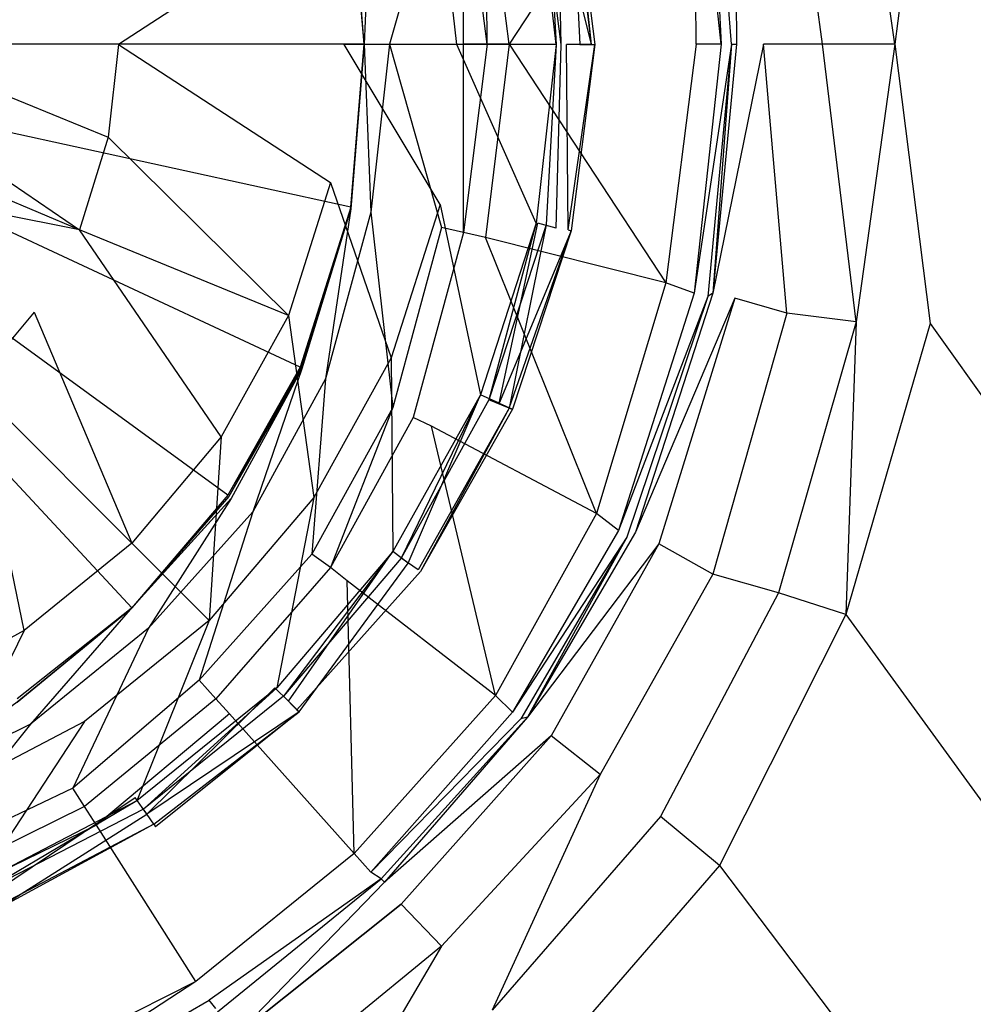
# Model space of a CAD drawing. Extents: x 0 to 0.8, y -0.9 to 0.
# Tile 12 of 17: x 0.424 to 0.481, y -0.456 to -0.398. Entities that reach past the tile are written whole.
import ezdxf

# ---------------------------------------------------------------- set-up
doc = ezdxf.new("R2010")
doc.units = 0
doc.layers.add('L0_WANNE_0_N_6229E3____REPLACEM', color=7, linetype='CONTINUOUS')
doc.layers.add('L1_ABLAUF_INF_0___REPLACEMTFORE', color=7, linetype='CONTINUOUS')

msp = doc.modelspace()

# ---------------------------------------------------------------- linework, layer by layer
at = {"layer": 'L0_WANNE_0_N_6229E3____REPLACEM', "color": 8}
for points, invisible_edges in [([(0.792, -0.002919), (0.4, -0.897081, 0.00451), (0.4, -0.002919, 0.002237), (0.792, -0.002919)], 14), ([(0.794217, -0.896614, 0.002273), (0.4, -0.897081, 0.00451), (0.792, -0.002919), (0.794217, -0.896614, 0.002273)], 14), ([(0.551413, -0.317368, 0.032319), (0.478537, -0.382708, 0.030696), (0.481637, -0.399287, 0.030696), (0.551413, -0.317368, 0.032319)], 14), ([(0.431134, -0.365817, 0.011448), (0.424334, -0.36042, 0.011448), (0.4, -0.399287, 0.011448), (0.431134, -0.365817, 0.011448)], 14), ([(0.436835, -0.372513, 0.011448), (0.431134, -0.365817, 0.011448), (0.4, -0.399287, 0.011448), (0.436835, -0.372513, 0.011448)], 14), ([(0.441135, -0.380109, 0.011448), (0.436835, -0.372513, 0.011448), (0.4, -0.399287, 0.011448), (0.441135, -0.380109, 0.011448)], 14), ([(0.444135, -0.389604, 0.011448), (0.441135, -0.380109, 0.011448), (0.4, -0.399287, 0.011448), (0.444135, -0.389604, 0.011448)], 14), ([(0.474137, -0.382808, 0.030607), (0.470036, -0.383307, 0.030517), (0.472137, -0.399287, 0.030607), (0.474137, -0.382808, 0.030607)], 14), ([(0.476437, -0.399287, 0.030607), (0.474137, -0.382808, 0.030607), (0.472137, -0.399287, 0.030607), (0.476437, -0.399287, 0.030607)], 14), ([(0.476437, -0.399287, 0.030607), (0.478537, -0.382708, 0.030696), (0.474137, -0.382808, 0.030607), (0.476437, -0.399287, 0.030607)], 13), ([(0.478537, -0.382708, 0.030696), (0.476437, -0.399287, 0.030607), (0.481637, -0.399287, 0.030696), (0.478537, -0.382708, 0.030696)], 14), ([(0.470036, -0.383307, 0.030517), (0.466936, -0.384207, 0.029092), (0.468636, -0.399287, 0.029359), (0.470036, -0.383307, 0.030517)], 14), ([(0.472137, -0.399287, 0.030607), (0.470036, -0.383307, 0.030517), (0.468636, -0.399287, 0.029359), (0.472137, -0.399287, 0.030607)], 14), ([(0.464636, -0.399287, 0.020537), (0.464536, -0.384507, 0.021696), (0.462836, -0.385106, 0.02027), (0.464636, -0.399287, 0.020537)], 14), ([(0.465336, -0.384307, 0.023745), (0.464536, -0.384507, 0.021696), (0.466136, -0.399287, 0.021963), (0.465336, -0.384307, 0.023745)], 14), ([(0.466136, -0.399287, 0.021963), (0.464536, -0.384507, 0.021696), (0.464636, -0.399287, 0.020537), (0.466136, -0.399287, 0.021963)], 14), ([(0.466736, -0.399287, 0.023834), (0.465636, -0.384507, 0.026418), (0.465336, -0.384307, 0.023745), (0.466736, -0.399287, 0.023834)], 14), ([(0.465336, -0.384307, 0.023745), (0.466136, -0.399287, 0.021963), (0.466736, -0.399287, 0.023834), (0.465336, -0.384307, 0.023745)], 14), ([(0.466936, -0.384207, 0.029092), (0.465636, -0.384507, 0.026418), (0.467036, -0.399287, 0.026507), (0.466936, -0.384207, 0.029092)], 14), ([(0.465636, -0.384507, 0.026418), (0.466736, -0.399287, 0.023834), (0.467036, -0.399287, 0.026507), (0.465636, -0.384507, 0.026418)], 13), ([(0.466936, -0.384207, 0.029092), (0.467036, -0.399287, 0.026507), (0.468636, -0.399287, 0.029359), (0.466936, -0.384207, 0.029092)], 14), ([(0.453535, -0.399287, 0.013587), (0.462836, -0.385106, 0.02027), (0.452135, -0.387805, 0.013408), (0.453535, -0.399287, 0.013587)], 13), ([(0.462836, -0.385106, 0.02027), (0.453535, -0.399287, 0.013587), (0.464636, -0.399287, 0.020537), (0.462836, -0.385106, 0.02027)], 14), ([(0.450835, -0.399287, 0.012785), (0.450835, -0.388105, 0.012963), (0.449535, -0.388404, 0.012785), (0.450835, -0.399287, 0.012785)], 14), ([(0.452235, -0.399287, 0.013052), (0.452135, -0.387805, 0.013408), (0.450835, -0.388105, 0.012963), (0.452235, -0.399287, 0.013052)], 14), ([(0.452235, -0.399287, 0.013052), (0.450835, -0.388105, 0.012963), (0.450835, -0.399287, 0.012785), (0.452235, -0.399287, 0.013052)], 14), ([(0.453535, -0.399287, 0.013587), (0.452135, -0.387805, 0.013408), (0.452235, -0.399287, 0.013052), (0.453535, -0.399287, 0.013587)], 14), ([(0.446435, -0.399287, 0.012785), (0.449535, -0.388404, 0.012785), (0.445335, -0.389304, 0.012785), (0.446435, -0.399287, 0.012785)], 13), ([(0.449535, -0.388404, 0.012785), (0.446435, -0.399287, 0.012785), (0.450835, -0.399287, 0.012785), (0.449535, -0.388404, 0.012785)], 14), ([(0.444935, -0.399287, 0.012785), (0.445335, -0.389304, 0.012785), (0.444135, -0.389504, 0.012785), (0.444935, -0.399287, 0.012785)], 13), ([(0.445335, -0.389304, 0.012785), (0.444935, -0.399287, 0.012785), (0.446435, -0.399287, 0.012785), (0.445335, -0.389304, 0.012785)], 14), ([(0.444935, -0.399287, 0.011448), (0.444135, -0.389604, 0.011448), (0.4, -0.399287, 0.011448), (0.444935, -0.399287, 0.011448)], 14), ([(0.444135, -0.389504, 0.012785), (0.444935, -0.399287, 0.01195), (0.444935, -0.399287, 0.012785), (0.444135, -0.389504, 0.012785)], 13), ([(0.444935, -0.399287, 0.01195), (0.444135, -0.389504, 0.012785), (0.444135, -0.389566, 0.01195), (0.444935, -0.399287, 0.01195)], 14), ([(0.444135, -0.389566, 0.01195), (0.444935, -0.399287, 0.011448), (0.444935, -0.399287, 0.01195), (0.444135, -0.389566, 0.01195)], 13), ([(0.444935, -0.399287, 0.011448), (0.444135, -0.389566, 0.01195), (0.444135, -0.389604, 0.011448), (0.444935, -0.399287, 0.011448)], 14), ([(0.444935, -0.399287, 0.011448), (0.4, -0.399287, 0.011448), (0.444135, -0.408971, 0.011448), (0.444935, -0.399287, 0.011448)], 14), ([(0.431134, -0.432758, 0.011448), (0.4, -0.399287, 0.011448), (0.424334, -0.438155, 0.011448), (0.431134, -0.432758, 0.011448)], 14), ([(0.436835, -0.426061, 0.011448), (0.4, -0.399287, 0.011448), (0.431134, -0.432758, 0.011448), (0.436835, -0.426061, 0.011448)], 14), ([(0.441135, -0.418465, 0.011448), (0.4, -0.399287, 0.011448), (0.436835, -0.426061, 0.011448), (0.441135, -0.418465, 0.011448)], 14), ([(0.444135, -0.408971, 0.011448), (0.4, -0.399287, 0.011448), (0.441135, -0.418465, 0.011448), (0.444135, -0.408971, 0.011448)], 14), ([(0.444935, -0.399287, 0.01195), (0.444135, -0.408971, 0.011448), (0.444135, -0.409008, 0.01195), (0.444935, -0.399287, 0.01195)], 13), ([(0.444135, -0.408971, 0.011448), (0.444935, -0.399287, 0.01195), (0.444935, -0.399287, 0.011448), (0.444135, -0.408971, 0.011448)], 14), ([(0.445335, -0.409271, 0.012785), (0.444935, -0.399287, 0.012785), (0.444135, -0.409071, 0.012785), (0.445335, -0.409271, 0.012785)], 13), ([(0.444935, -0.399287, 0.012785), (0.444135, -0.409008, 0.01195), (0.444135, -0.409071, 0.012785), (0.444935, -0.399287, 0.012785)], 13), ([(0.444135, -0.409008, 0.01195), (0.444935, -0.399287, 0.012785), (0.444935, -0.399287, 0.01195), (0.444135, -0.409008, 0.01195)], 14), ([(0.444935, -0.399287, 0.012785), (0.445335, -0.409271, 0.012785), (0.446435, -0.399287, 0.012785), (0.444935, -0.399287, 0.012785)], 14), ([(0.449535, -0.41017, 0.012785), (0.446435, -0.399287, 0.012785), (0.445335, -0.409271, 0.012785), (0.449535, -0.41017, 0.012785)], 13), ([(0.446435, -0.399287, 0.012785), (0.449535, -0.41017, 0.012785), (0.450835, -0.399287, 0.012785), (0.446435, -0.399287, 0.012785)], 14), ([(0.450835, -0.41047, 0.012963), (0.450835, -0.399287, 0.012785), (0.449535, -0.41017, 0.012785), (0.450835, -0.41047, 0.012963)], 14), ([(0.452235, -0.399287, 0.013052), (0.450835, -0.41047, 0.012963), (0.452135, -0.41077, 0.013408), (0.452235, -0.399287, 0.013052)], 14), ([(0.452235, -0.399287, 0.013052), (0.450835, -0.399287, 0.012785), (0.450835, -0.41047, 0.012963), (0.452235, -0.399287, 0.013052)], 14), ([(0.462836, -0.413468, 0.02027), (0.453535, -0.399287, 0.013587), (0.452135, -0.41077, 0.013408), (0.462836, -0.413468, 0.02027)], 13), ([(0.453535, -0.399287, 0.013587), (0.452235, -0.399287, 0.013052), (0.452135, -0.41077, 0.013408), (0.453535, -0.399287, 0.013587)], 14), ([(0.453535, -0.399287, 0.013587), (0.462836, -0.413468, 0.02027), (0.464636, -0.399287, 0.020537), (0.453535, -0.399287, 0.013587)], 14), ([(0.464636, -0.399287, 0.020537), (0.462836, -0.413468, 0.02027), (0.464536, -0.414068, 0.021696), (0.464636, -0.399287, 0.020537)], 14), ([(0.466736, -0.399287, 0.023834), (0.464536, -0.414068, 0.021696), (0.465336, -0.414268, 0.023745), (0.466736, -0.399287, 0.023834)], 14), ([(0.466136, -0.399287, 0.021963), (0.464536, -0.414068, 0.021696), (0.466736, -0.399287, 0.023834), (0.466136, -0.399287, 0.021963)], 14), ([(0.466136, -0.399287, 0.021963), (0.464636, -0.399287, 0.020537), (0.464536, -0.414068, 0.021696), (0.466136, -0.399287, 0.021963)], 14), ([(0.465636, -0.414068, 0.026418), (0.466736, -0.399287, 0.023834), (0.465336, -0.414268, 0.023745), (0.465636, -0.414068, 0.026418)], 13), ([(0.466736, -0.399287, 0.023834), (0.465636, -0.414068, 0.026418), (0.467036, -0.399287, 0.026507), (0.466736, -0.399287, 0.023834)], 14), ([(0.468636, -0.399287, 0.029359), (0.465636, -0.414068, 0.026418), (0.466936, -0.414368, 0.029092), (0.468636, -0.399287, 0.029359)], 14), ([(0.467036, -0.399287, 0.026507), (0.465636, -0.414068, 0.026418), (0.468636, -0.399287, 0.029359), (0.467036, -0.399287, 0.026507)], 14), ([(0.470036, -0.415267, 0.030517), (0.468636, -0.399287, 0.029359), (0.466936, -0.414368, 0.029092), (0.470036, -0.415267, 0.030517)], 14), ([(0.472137, -0.399287, 0.030607), (0.468636, -0.399287, 0.029359), (0.470036, -0.415267, 0.030517), (0.472137, -0.399287, 0.030607)], 14), ([(0.474137, -0.415767, 0.030607), (0.472137, -0.399287, 0.030607), (0.470036, -0.415267, 0.030517), (0.474137, -0.415767, 0.030607)], 14), ([(0.476437, -0.399287, 0.030607), (0.472137, -0.399287, 0.030607), (0.474137, -0.415767, 0.030607), (0.476437, -0.399287, 0.030607)], 14), ([(0.478537, -0.415867, 0.030696), (0.476437, -0.399287, 0.030607), (0.474137, -0.415767, 0.030607), (0.478537, -0.415867, 0.030696)], 13), ([(0.476437, -0.399287, 0.030607), (0.478537, -0.415867, 0.030696), (0.481637, -0.399287, 0.030696), (0.476437, -0.399287, 0.030607)], 14), ([(0.551413, -0.481207, 0.032319), (0.481637, -0.399287, 0.030696), (0.478537, -0.415867, 0.030696), (0.551413, -0.481207, 0.032319)], 14), ([(0.444135, -0.408971, 0.011448), (0.441135, -0.418465, 0.011448), (0.444135, -0.409008, 0.01195), (0.444135, -0.408971, 0.011448)], 14), ([(0.444135, -0.409008, 0.01195), (0.441135, -0.418465, 0.011448), (0.441172, -0.418503, 0.01195), (0.444135, -0.409008, 0.01195)], 14), ([(0.444135, -0.409008, 0.01195), (0.441172, -0.418503, 0.01195), (0.444135, -0.409071, 0.012785), (0.444135, -0.409008, 0.01195)], 14), ([(0.444135, -0.409071, 0.012785), (0.441172, -0.418503, 0.01195), (0.441235, -0.418565, 0.012785), (0.444135, -0.409071, 0.012785)], 14), ([(0.442635, -0.419165, 0.012785), (0.444135, -0.409071, 0.012785), (0.441235, -0.418565, 0.012785), (0.442635, -0.419165, 0.012785)], 13), ([(0.444135, -0.409071, 0.012785), (0.442635, -0.419165, 0.012785), (0.445335, -0.409271, 0.012785), (0.444135, -0.409071, 0.012785)], 14), ([(0.446635, -0.420864, 0.012785), (0.445335, -0.409271, 0.012785), (0.442635, -0.419165, 0.012785), (0.446635, -0.420864, 0.012785)], 13), ([(0.445335, -0.409271, 0.012785), (0.446635, -0.420864, 0.012785), (0.449535, -0.41017, 0.012785), (0.445335, -0.409271, 0.012785)], 14), ([(0.449535, -0.41017, 0.012785), (0.446635, -0.420864, 0.012785), (0.447835, -0.421464, 0.013052), (0.449535, -0.41017, 0.012785)], 14), ([(0.450835, -0.41047, 0.012963), (0.449535, -0.41017, 0.012785), (0.447835, -0.421464, 0.013052), (0.450835, -0.41047, 0.012963)], 14), ([(0.450835, -0.41047, 0.012963), (0.447835, -0.421464, 0.013052), (0.448935, -0.421964, 0.013587), (0.450835, -0.41047, 0.012963)], 14), ([(0.452135, -0.41077, 0.013408), (0.450835, -0.41047, 0.012963), (0.448935, -0.421964, 0.013587), (0.452135, -0.41077, 0.013408)], 14), ([(0.458736, -0.427161, 0.020448), (0.452135, -0.41077, 0.013408), (0.448935, -0.421964, 0.013587), (0.458736, -0.427161, 0.020448)], 14), ([(0.462836, -0.413468, 0.02027), (0.452135, -0.41077, 0.013408), (0.458736, -0.427161, 0.020448), (0.462836, -0.413468, 0.02027)], 14), ([(0.462836, -0.413468, 0.02027), (0.458736, -0.427161, 0.020448), (0.460036, -0.42816, 0.021874), (0.462836, -0.413468, 0.02027)], 14), ([(0.464536, -0.414068, 0.021696), (0.462836, -0.413468, 0.02027), (0.460036, -0.42816, 0.021874), (0.464536, -0.414068, 0.021696)], 14), ([(0.464536, -0.414068, 0.021696), (0.460036, -0.42816, 0.021874), (0.465336, -0.414268, 0.023745), (0.464536, -0.414068, 0.021696)], 14), ([(0.465336, -0.414268, 0.023745), (0.460036, -0.42816, 0.021874), (0.460536, -0.42856, 0.023745), (0.465336, -0.414268, 0.023745)], 14), ([(0.465336, -0.414268, 0.023745), (0.460536, -0.42856, 0.023745), (0.461036, -0.42826, 0.026418), (0.465336, -0.414268, 0.023745)], 14), ([(0.465636, -0.414068, 0.026418), (0.465336, -0.414268, 0.023745), (0.461036, -0.42826, 0.026418), (0.465636, -0.414068, 0.026418)], 14), ([(0.465636, -0.414068, 0.026418), (0.461036, -0.42826, 0.026418), (0.466936, -0.414368, 0.029092), (0.465636, -0.414068, 0.026418)], 14), ([(0.466936, -0.414368, 0.029092), (0.461036, -0.42826, 0.026418), (0.462436, -0.42896, 0.029359), (0.466936, -0.414368, 0.029092)], 14), ([(0.466936, -0.414368, 0.029092), (0.462436, -0.42896, 0.029359), (0.465636, -0.430759, 0.030517), (0.466936, -0.414368, 0.029092)], 14), ([(0.470036, -0.415267, 0.030517), (0.466936, -0.414368, 0.029092), (0.465636, -0.430759, 0.030517), (0.470036, -0.415267, 0.030517)], 14), ([(0.470036, -0.415267, 0.030517), (0.465636, -0.430759, 0.030517), (0.469536, -0.431858, 0.030517), (0.470036, -0.415267, 0.030517)], 14), ([(0.474137, -0.415767, 0.030607), (0.470036, -0.415267, 0.030517), (0.469536, -0.431858, 0.030517), (0.474137, -0.415767, 0.030607)], 14), ([(0.473537, -0.433157, 0.030607), (0.474137, -0.415767, 0.030607), (0.469536, -0.431858, 0.030517), (0.473537, -0.433157, 0.030607)], 13), ([(0.474137, -0.415767, 0.030607), (0.473537, -0.433157, 0.030607), (0.478537, -0.415867, 0.030696), (0.474137, -0.415767, 0.030607)], 14), ([(0.547154, -0.512225, 0.032266), (0.478537, -0.415867, 0.030696), (0.473537, -0.433157, 0.030607), (0.547154, -0.512225, 0.032266)], 13), ([(0.478537, -0.415867, 0.030696), (0.547154, -0.512225, 0.032266), (0.551413, -0.481207, 0.032319), (0.478537, -0.415867, 0.030696)], 14), ([(0.441135, -0.418465, 0.011448), (0.436835, -0.426061, 0.011448), (0.441172, -0.418503, 0.01195), (0.441135, -0.418465, 0.011448)], 14), ([(0.441172, -0.418503, 0.01195), (0.436835, -0.426061, 0.011448), (0.43691, -0.426136, 0.01195), (0.441172, -0.418503, 0.01195)], 14), ([(0.441172, -0.418503, 0.01195), (0.43691, -0.426136, 0.01195), (0.441235, -0.418565, 0.012785), (0.441172, -0.418503, 0.01195)], 14), ([(0.441235, -0.418565, 0.012785), (0.43691, -0.426136, 0.01195), (0.437035, -0.426261, 0.012785), (0.441235, -0.418565, 0.012785)], 14), ([(0.438335, -0.427061, 0.012785), (0.441235, -0.418565, 0.012785), (0.437035, -0.426261, 0.012785), (0.438335, -0.427061, 0.012785)], 13), ([(0.441235, -0.418565, 0.012785), (0.438335, -0.427061, 0.012785), (0.442635, -0.419165, 0.012785), (0.441235, -0.418565, 0.012785)], 14), ([(0.441835, -0.429559, 0.012785), (0.442635, -0.419165, 0.012785), (0.438335, -0.427061, 0.012785), (0.441835, -0.429559, 0.012785)], 13), ([(0.442635, -0.419165, 0.012785), (0.441835, -0.429559, 0.012785), (0.446635, -0.420864, 0.012785), (0.442635, -0.419165, 0.012785)], 14), ([(0.442935, -0.430359, 0.013052), (0.446635, -0.420864, 0.012785), (0.441835, -0.429559, 0.012785), (0.442935, -0.430359, 0.013052)], 13), ([(0.446635, -0.420864, 0.012785), (0.442935, -0.430359, 0.013052), (0.447835, -0.421464, 0.013052), (0.446635, -0.420864, 0.012785)], 14), ([(0.447835, -0.421464, 0.013052), (0.442935, -0.430359, 0.013052), (0.443935, -0.431158, 0.013676), (0.447835, -0.421464, 0.013052)], 14), ([(0.448935, -0.421964, 0.013587), (0.447835, -0.421464, 0.013052), (0.443935, -0.431158, 0.013676), (0.448935, -0.421964, 0.013587)], 14), ([(0.452735, -0.437955, 0.020537), (0.448935, -0.421964, 0.013587), (0.443935, -0.431158, 0.013676), (0.452735, -0.437955, 0.020537)], 14), ([(0.458736, -0.427161, 0.020448), (0.448935, -0.421964, 0.013587), (0.452735, -0.437955, 0.020537), (0.458736, -0.427161, 0.020448)], 14), ([(0.43691, -0.426136, 0.01195), (0.431097, -0.432795, 0.01195), (0.437035, -0.426261, 0.012785), (0.43691, -0.426136, 0.01195)], 14), ([(0.43691, -0.426136, 0.01195), (0.431134, -0.432758, 0.011448), (0.431097, -0.432795, 0.01195), (0.43691, -0.426136, 0.01195)], 14), ([(0.436835, -0.426061, 0.011448), (0.431134, -0.432758, 0.011448), (0.43691, -0.426136, 0.01195), (0.436835, -0.426061, 0.011448)], 14), ([(0.437035, -0.426261, 0.012785), (0.431097, -0.432795, 0.01195), (0.431034, -0.432857, 0.012785), (0.437035, -0.426261, 0.012785)], 14), ([(0.432134, -0.433957, 0.012785), (0.437035, -0.426261, 0.012785), (0.431034, -0.432857, 0.012785), (0.432134, -0.433957, 0.012785)], 13), ([(0.437035, -0.426261, 0.012785), (0.432134, -0.433957, 0.012785), (0.438335, -0.427061, 0.012785), (0.437035, -0.426261, 0.012785)], 14), ([(0.435134, -0.437055, 0.012785), (0.438335, -0.427061, 0.012785), (0.432134, -0.433957, 0.012785), (0.435134, -0.437055, 0.012785)], 13), ([(0.438335, -0.427061, 0.012785), (0.435134, -0.437055, 0.012785), (0.441835, -0.429559, 0.012785), (0.438335, -0.427061, 0.012785)], 14), ([(0.458736, -0.427161, 0.020448), (0.452735, -0.437955, 0.020537), (0.453736, -0.438954, 0.021963), (0.458736, -0.427161, 0.020448)], 14), ([(0.460036, -0.42816, 0.021874), (0.458736, -0.427161, 0.020448), (0.453736, -0.438954, 0.021963), (0.460036, -0.42816, 0.021874)], 14), ([(0.460036, -0.42816, 0.021874), (0.453736, -0.438954, 0.021963), (0.460536, -0.42856, 0.023745), (0.460036, -0.42816, 0.021874)], 14), ([(0.461036, -0.42826, 0.026418), (0.454636, -0.439254, 0.026418), (0.462436, -0.42896, 0.029359), (0.461036, -0.42826, 0.026418)], 14), ([(0.460536, -0.42856, 0.023745), (0.454636, -0.439254, 0.026418), (0.461036, -0.42826, 0.026418), (0.460536, -0.42856, 0.023745)], 14), ([(0.460536, -0.42856, 0.023745), (0.453736, -0.438954, 0.021963), (0.454236, -0.439354, 0.023745), (0.460536, -0.42856, 0.023745)], 14), ([(0.454636, -0.439254, 0.026418), (0.460536, -0.42856, 0.023745), (0.454236, -0.439354, 0.023745), (0.454636, -0.439254, 0.026418)], 13), ([(0.462436, -0.42896, 0.029359), (0.454636, -0.439254, 0.026418), (0.456036, -0.440353, 0.029448), (0.462436, -0.42896, 0.029359)], 14), ([(0.462436, -0.42896, 0.029359), (0.456036, -0.440353, 0.029448), (0.458936, -0.442652, 0.030428), (0.462436, -0.42896, 0.029359)], 14), ([(0.465636, -0.430759, 0.030517), (0.462436, -0.42896, 0.029359), (0.458936, -0.442652, 0.030428), (0.465636, -0.430759, 0.030517)], 14), ([(0.441835, -0.429559, 0.012785), (0.435134, -0.437055, 0.012785), (0.436135, -0.438155, 0.013052), (0.441835, -0.429559, 0.012785)], 14), ([(0.442935, -0.430359, 0.013052), (0.441835, -0.429559, 0.012785), (0.436135, -0.438155, 0.013052), (0.442935, -0.430359, 0.013052)], 14), ([(0.442935, -0.430359, 0.013052), (0.436135, -0.438155, 0.013052), (0.436935, -0.439054, 0.013587), (0.442935, -0.430359, 0.013052)], 14), ([(0.443935, -0.431158, 0.013676), (0.442935, -0.430359, 0.013052), (0.436935, -0.439054, 0.013587), (0.443935, -0.431158, 0.013676)], 14), ([(0.465636, -0.430759, 0.030517), (0.458936, -0.442652, 0.030428), (0.462536, -0.445151, 0.030517), (0.465636, -0.430759, 0.030517)], 14), ([(0.469536, -0.431858, 0.030517), (0.465636, -0.430759, 0.030517), (0.462536, -0.445151, 0.030517), (0.469536, -0.431858, 0.030517)], 14), ([(0.444335, -0.447349, 0.020537), (0.443935, -0.431158, 0.013676), (0.436935, -0.439054, 0.013587), (0.444335, -0.447349, 0.020537)], 14), ([(0.452735, -0.437955, 0.020537), (0.443935, -0.431158, 0.013676), (0.444335, -0.447349, 0.020537), (0.452735, -0.437955, 0.020537)], 14), ([(0.469536, -0.431858, 0.030517), (0.462536, -0.445151, 0.030517), (0.466036, -0.448049, 0.030517), (0.469536, -0.431858, 0.030517)], 14), ([(0.473537, -0.433157, 0.030607), (0.469536, -0.431858, 0.030517), (0.466036, -0.448049, 0.030517), (0.473537, -0.433157, 0.030607)], 14), ([(0.431097, -0.432795, 0.01195), (0.431134, -0.432758, 0.011448), (0.424334, -0.438155, 0.011448), (0.431097, -0.432795, 0.01195)], 14), ([(0.431097, -0.432795, 0.01195), (0.424334, -0.438155, 0.011448), (0.424334, -0.43823, 0.01195), (0.431097, -0.432795, 0.01195)], 14), ([(0.424334, -0.438354, 0.012785), (0.431097, -0.432795, 0.01195), (0.424334, -0.43823, 0.01195), (0.424334, -0.438354, 0.012785)], 14), ([(0.431034, -0.432857, 0.012785), (0.431097, -0.432795, 0.01195), (0.424334, -0.438354, 0.012785), (0.431034, -0.432857, 0.012785)], 14), ([(0.425134, -0.439654, 0.012785), (0.431034, -0.432857, 0.012785), (0.424334, -0.438354, 0.012785), (0.425134, -0.439654, 0.012785)], 13), ([(0.431034, -0.432857, 0.012785), (0.425134, -0.439654, 0.012785), (0.432134, -0.433957, 0.012785), (0.431034, -0.432857, 0.012785)], 14), ([(0.540831, -0.525791, 0.032193), (0.473537, -0.433157, 0.030607), (0.466036, -0.448049, 0.030517), (0.540831, -0.525791, 0.032193)], 13), ([(0.473537, -0.433157, 0.030607), (0.540831, -0.525791, 0.032193), (0.547154, -0.512225, 0.032266), (0.473537, -0.433157, 0.030607)], 14), ([(0.427634, -0.443452, 0.012785), (0.432134, -0.433957, 0.012785), (0.425134, -0.439654, 0.012785), (0.427634, -0.443452, 0.012785)], 13), ([(0.432134, -0.433957, 0.012785), (0.427634, -0.443452, 0.012785), (0.435134, -0.437055, 0.012785), (0.432134, -0.433957, 0.012785)], 14), ([(0.435134, -0.437055, 0.012785), (0.427634, -0.443452, 0.012785), (0.428334, -0.444551, 0.013141), (0.435134, -0.437055, 0.012785)], 14), ([(0.436135, -0.438155, 0.013052), (0.435134, -0.437055, 0.012785), (0.428334, -0.444551, 0.013141), (0.436135, -0.438155, 0.013052)], 14), ([(0.424334, -0.438354, 0.012785), (0.417033, -0.443651, 0.012785), (0.425134, -0.439654, 0.012785), (0.424334, -0.438354, 0.012785)], 14), ([(0.436135, -0.438155, 0.013052), (0.428334, -0.444551, 0.013141), (0.429034, -0.44565, 0.013676), (0.436135, -0.438155, 0.013052)], 14), ([(0.436935, -0.439054, 0.013587), (0.436135, -0.438155, 0.013052), (0.429034, -0.44565, 0.013676), (0.436935, -0.439054, 0.013587)], 14), ([(0.452735, -0.437955, 0.020537), (0.444335, -0.447349, 0.020537), (0.445335, -0.448449, 0.021874), (0.452735, -0.437955, 0.020537)], 14), ([(0.453736, -0.438954, 0.021963), (0.452735, -0.437955, 0.020537), (0.445335, -0.448449, 0.021874), (0.453736, -0.438954, 0.021963)], 14), ([(0.453736, -0.438954, 0.021963), (0.445335, -0.448449, 0.021874), (0.454236, -0.439354, 0.023745), (0.453736, -0.438954, 0.021963)], 14), ([(0.436935, -0.439054, 0.013587), (0.429034, -0.44565, 0.013676), (0.434934, -0.454945, 0.020626), (0.436935, -0.439054, 0.013587)], 14), ([(0.444335, -0.447349, 0.020537), (0.436935, -0.439054, 0.013587), (0.434934, -0.454945, 0.020626), (0.444335, -0.447349, 0.020537)], 14), ([(0.454236, -0.439354, 0.023745), (0.445335, -0.448449, 0.021874), (0.445935, -0.448849, 0.023745), (0.454236, -0.439354, 0.023745)], 14), ([(0.454636, -0.439254, 0.026418), (0.445935, -0.448849, 0.023745), (0.446135, -0.449048, 0.026329), (0.454636, -0.439254, 0.026418)], 14), ([(0.454636, -0.439254, 0.026418), (0.454236, -0.439354, 0.023745), (0.445935, -0.448849, 0.023745), (0.454636, -0.439254, 0.026418)], 14), ([(0.454636, -0.439254, 0.026418), (0.446135, -0.449048, 0.026329), (0.456036, -0.440353, 0.029448), (0.454636, -0.439254, 0.026418)], 14), ([(0.418634, -0.447749, 0.012785), (0.425134, -0.439654, 0.012785), (0.417033, -0.443651, 0.012785), (0.418634, -0.447749, 0.012785)], 13), ([(0.425134, -0.439654, 0.012785), (0.418634, -0.447749, 0.012785), (0.427634, -0.443452, 0.012785), (0.425134, -0.439654, 0.012785)], 14), ([(0.456036, -0.440353, 0.029448), (0.446135, -0.449048, 0.026329), (0.447135, -0.450348, 0.02927), (0.456036, -0.440353, 0.029448)], 14), ([(0.456036, -0.440353, 0.029448), (0.447135, -0.450348, 0.02927), (0.449535, -0.452846, 0.030339), (0.456036, -0.440353, 0.029448)], 14), ([(0.458936, -0.442652, 0.030428), (0.456036, -0.440353, 0.029448), (0.449535, -0.452846, 0.030339), (0.458936, -0.442652, 0.030428)], 14), ([(0.452535, -0.456644, 0.030428), (0.458936, -0.442652, 0.030428), (0.449535, -0.452846, 0.030339), (0.452535, -0.456644, 0.030428)], 13), ([(0.458936, -0.442652, 0.030428), (0.452535, -0.456644, 0.030428), (0.462536, -0.445151, 0.030517), (0.458936, -0.442652, 0.030428)], 14), ([(0.427634, -0.443452, 0.012785), (0.418634, -0.447749, 0.012785), (0.419234, -0.449048, 0.013052), (0.427634, -0.443452, 0.012785)], 14), ([(0.428334, -0.444551, 0.013141), (0.427634, -0.443452, 0.012785), (0.419234, -0.449048, 0.013052), (0.428334, -0.444551, 0.013141)], 14), ([(0.428334, -0.444551, 0.013141), (0.419234, -0.449048, 0.013052), (0.419634, -0.450248, 0.013587), (0.428334, -0.444551, 0.013141)], 14), ([(0.429034, -0.44565, 0.013676), (0.428334, -0.444551, 0.013141), (0.419634, -0.450248, 0.013587), (0.429034, -0.44565, 0.013676)], 14), ([(0.462536, -0.445151, 0.030517), (0.452535, -0.456644, 0.030428), (0.455636, -0.460042, 0.030517), (0.462536, -0.445151, 0.030517)], 14), ([(0.466036, -0.448049, 0.030517), (0.462536, -0.445151, 0.030517), (0.455636, -0.460042, 0.030517), (0.466036, -0.448049, 0.030517)], 14), ([(0.429034, -0.44565, 0.013676), (0.419634, -0.450248, 0.013587), (0.424034, -0.460442, 0.020537), (0.429034, -0.44565, 0.013676)], 14), ([(0.434934, -0.454945, 0.020626), (0.429034, -0.44565, 0.013676), (0.424034, -0.460442, 0.020537), (0.434934, -0.454945, 0.020626)], 14), ([(0.444335, -0.447349, 0.020537), (0.434934, -0.454945, 0.020626), (0.435734, -0.456045, 0.021963), (0.444335, -0.447349, 0.020537)], 14), ([(0.445335, -0.448449, 0.021874), (0.444335, -0.447349, 0.020537), (0.435734, -0.456045, 0.021963), (0.445335, -0.448449, 0.021874)], 14), ([(0.532472, -0.535905, 0.032198), (0.466036, -0.448049, 0.030517), (0.455636, -0.460042, 0.030517), (0.532472, -0.535905, 0.032198)], 13), ([(0.466036, -0.448049, 0.030517), (0.532472, -0.535905, 0.032198), (0.540831, -0.525791, 0.032193), (0.466036, -0.448049, 0.030517)], 14), ([(0.435734, -0.456045, 0.021963), (0.445935, -0.448849, 0.023745), (0.445335, -0.448449, 0.021874), (0.435734, -0.456045, 0.021963)], 13), ([(0.445935, -0.448849, 0.023745), (0.435734, -0.456045, 0.021963), (0.436135, -0.456544, 0.023656), (0.445935, -0.448849, 0.023745)], 14), ([(0.436235, -0.456744, 0.026329), (0.445935, -0.448849, 0.023745), (0.436135, -0.456544, 0.023656), (0.436235, -0.456744, 0.026329)], 14), ([(0.446135, -0.449048, 0.026329), (0.445935, -0.448849, 0.023745), (0.436235, -0.456744, 0.026329), (0.446135, -0.449048, 0.026329)], 14), ([(0.437235, -0.458243, 0.029359), (0.446135, -0.449048, 0.026329), (0.436235, -0.456744, 0.026329), (0.437235, -0.458243, 0.029359)], 14), ([(0.437235, -0.458243, 0.029359), (0.447135, -0.450348, 0.02927), (0.446135, -0.449048, 0.026329), (0.437235, -0.458243, 0.029359)], 14), ([(0.447135, -0.450348, 0.02927), (0.437235, -0.458243, 0.029359), (0.439135, -0.461342, 0.030339), (0.447135, -0.450348, 0.02927)], 14), ([(0.449535, -0.452846, 0.030339), (0.447135, -0.450348, 0.02927), (0.439135, -0.461342, 0.030339), (0.449535, -0.452846, 0.030339)], 14), ([(0.441735, -0.466039, 0.030428), (0.449535, -0.452846, 0.030339), (0.439135, -0.461342, 0.030339), (0.441735, -0.466039, 0.030428)], 13), ([(0.449535, -0.452846, 0.030339), (0.441735, -0.466039, 0.030428), (0.452535, -0.456644, 0.030428), (0.449535, -0.452846, 0.030339)], 14), ([(0.424634, -0.461641, 0.021874), (0.434934, -0.454945, 0.020626), (0.424034, -0.460442, 0.020537), (0.424634, -0.461641, 0.021874)], 13), ([(0.434934, -0.454945, 0.020626), (0.424634, -0.461641, 0.021874), (0.435734, -0.456045, 0.021963), (0.434934, -0.454945, 0.020626)], 14), ([(0.425034, -0.462241, 0.023567), (0.435734, -0.456045, 0.021963), (0.424634, -0.461641, 0.021874), (0.425034, -0.462241, 0.023567)], 14), ([(0.436135, -0.456544, 0.023656), (0.435734, -0.456045, 0.021963), (0.425034, -0.462241, 0.023567), (0.436135, -0.456544, 0.023656)], 14)]:
    msp.add_3dface(points, dxfattribs=dict(at, invisible_edges=invisible_edges))
at = {"layer": 'L1_ABLAUF_INF_0___REPLACEMTFORE', "color": 8}
for points, invisible_edges in [([(0.45514, -0.388608, 0.027367), (0.44934, -0.389808, 0.027839), (0.45044, -0.399308, 0.027934), (0.45514, -0.388608, 0.027367)], 14), ([(0.45634, -0.399308, 0.027367), (0.45514, -0.388608, 0.027367), (0.45044, -0.399308, 0.027934), (0.45634, -0.399308, 0.027367)], 14), ([(0.45634, -0.399308, 0.027367), (0.45574, -0.388508, 0.027272), (0.45514, -0.388608, 0.027367), (0.45634, -0.399308, 0.027367)], 13), ([(0.45634, -0.388408, 0.024341), (0.45664, -0.399308, 0.02453), (0.45524, -0.388608, 0.02453), (0.45634, -0.388408, 0.024341)], 13), ([(0.458439, -0.399308, 0.026705), (0.45704, -0.388208, 0.02661), (0.45574, -0.388508, 0.027272), (0.458439, -0.399308, 0.026705)], 14), ([(0.458439, -0.399308, 0.026705), (0.45574, -0.388508, 0.027272), (0.45694, -0.399308, 0.027272), (0.458439, -0.399308, 0.026705)], 14), ([(0.45574, -0.388508, 0.027272), (0.45634, -0.399308, 0.027367), (0.45694, -0.399308, 0.027272), (0.45574, -0.388508, 0.027272)], 14), ([(0.457224, -0.388202, 0.025476), (0.457739, -0.399308, 0.024341), (0.45634, -0.388408, 0.024341), (0.457224, -0.388202, 0.025476)], 14), ([(0.45664, -0.399308, 0.02453), (0.45634, -0.388408, 0.024341), (0.457739, -0.399308, 0.024341), (0.45664, -0.399308, 0.02453)], 14), ([(0.458439, -0.399308, 0.026705), (0.457224, -0.388202, 0.025476), (0.45704, -0.388208, 0.02661), (0.458439, -0.399308, 0.026705)], 14), ([(0.457224, -0.388202, 0.025476), (0.458638, -0.399308, 0.025523), (0.457739, -0.399308, 0.024341), (0.457224, -0.388202, 0.025476)], 14), ([(0.457224, -0.388202, 0.025476), (0.458439, -0.399308, 0.026705), (0.458638, -0.399308, 0.025523), (0.457224, -0.388202, 0.025476)], 13), ([(0.44934, -0.389808, 0.027839), (0.44294, -0.391108, 0.028407), (0.44374, -0.399308, 0.028407), (0.44934, -0.389808, 0.027839)], 14), ([(0.45044, -0.399308, 0.027934), (0.44934, -0.389808, 0.027839), (0.44374, -0.399308, 0.028407), (0.45044, -0.399308, 0.027934)], 14), ([(0.430341, -0.399308, 0.029258), (0.44294, -0.391108, 0.028407), (0.429741, -0.393708, 0.029258), (0.430341, -0.399308, 0.029258)], 13), ([(0.44294, -0.391108, 0.028407), (0.430341, -0.399308, 0.029258), (0.44374, -0.399308, 0.028407), (0.44294, -0.391108, 0.028407)], 14), ([(0.416242, -0.399308, 0.02973), (0.429741, -0.393708, 0.029258), (0.415942, -0.396408, 0.02973), (0.416242, -0.399308, 0.02973)], 13), ([(0.429741, -0.393708, 0.029258), (0.416242, -0.399308, 0.02973), (0.430341, -0.399308, 0.029258), (0.429741, -0.393708, 0.029258)], 14), ([(0.429741, -0.404807, 0.029258), (0.416242, -0.399308, 0.02973), (0.415942, -0.402107, 0.02973), (0.429741, -0.404807, 0.029258)], 13), ([(0.416242, -0.399308, 0.02973), (0.429741, -0.404807, 0.029258), (0.430341, -0.399308, 0.029258), (0.416242, -0.399308, 0.02973)], 14), ([(0.44294, -0.407507, 0.028407), (0.430341, -0.399308, 0.029258), (0.429741, -0.404807, 0.029258), (0.44294, -0.407507, 0.028407)], 13), ([(0.430341, -0.399308, 0.029258), (0.44294, -0.407507, 0.028407), (0.44374, -0.399308, 0.028407), (0.430341, -0.399308, 0.029258)], 14), ([(0.44944, -0.408807, 0.027839), (0.44374, -0.399308, 0.028407), (0.44294, -0.407507, 0.028407), (0.44944, -0.408807, 0.027839)], 14), ([(0.45044, -0.399308, 0.027934), (0.44374, -0.399308, 0.028407), (0.44944, -0.408807, 0.027839), (0.45044, -0.399308, 0.027934)], 14), ([(0.45514, -0.409907, 0.027367), (0.45044, -0.399308, 0.027934), (0.44944, -0.408807, 0.027839), (0.45514, -0.409907, 0.027367)], 14), ([(0.45634, -0.399308, 0.027367), (0.45044, -0.399308, 0.027934), (0.45514, -0.409907, 0.027367), (0.45634, -0.399308, 0.027367)], 14), ([(0.45574, -0.410007, 0.027272), (0.45634, -0.399308, 0.027367), (0.45514, -0.409907, 0.027367), (0.45574, -0.410007, 0.027272)], 13), ([(0.45664, -0.399308, 0.02453), (0.45634, -0.410207, 0.024341), (0.45524, -0.409907, 0.02453), (0.45664, -0.399308, 0.02453)], 13), ([(0.45704, -0.410307, 0.02661), (0.45694, -0.399308, 0.027272), (0.45574, -0.410007, 0.027272), (0.45704, -0.410307, 0.02661)], 14), ([(0.45634, -0.399308, 0.027367), (0.45574, -0.410007, 0.027272), (0.45694, -0.399308, 0.027272), (0.45634, -0.399308, 0.027367)], 14), ([(0.45634, -0.410207, 0.024341), (0.45664, -0.399308, 0.02453), (0.457739, -0.399308, 0.024341), (0.45634, -0.410207, 0.024341)], 14), ([(0.458638, -0.399308, 0.025523), (0.457224, -0.410363, 0.025476), (0.45634, -0.410207, 0.024341), (0.458638, -0.399308, 0.025523)], 14), ([(0.457739, -0.399308, 0.024341), (0.458638, -0.399308, 0.025523), (0.45634, -0.410207, 0.024341), (0.457739, -0.399308, 0.024341)], 14), ([(0.458439, -0.399308, 0.026705), (0.45694, -0.399308, 0.027272), (0.45704, -0.410307, 0.02661), (0.458439, -0.399308, 0.026705)], 14), ([(0.458638, -0.399308, 0.025523), (0.45704, -0.410307, 0.02661), (0.457224, -0.410363, 0.025476), (0.458638, -0.399308, 0.025523)], 13), ([(0.45704, -0.410307, 0.02661), (0.458638, -0.399308, 0.025523), (0.458439, -0.399308, 0.026705), (0.45704, -0.410307, 0.02661)], 14), ([(0.428041, -0.410307, 0.029258), (0.415942, -0.402107, 0.02973), (0.415142, -0.404907, 0.02973), (0.428041, -0.410307, 0.029258)], 13), ([(0.415942, -0.402107, 0.02973), (0.428041, -0.410307, 0.029258), (0.429741, -0.404807, 0.029258), (0.415942, -0.402107, 0.02973)], 14), ([(0.428041, -0.410307, 0.029258), (0.415142, -0.404907, 0.02973), (0.413742, -0.407507, 0.02973), (0.428041, -0.410307, 0.029258)], 14), ([(0.44044, -0.415407, 0.028407), (0.429741, -0.404807, 0.029258), (0.428041, -0.410307, 0.029258), (0.44044, -0.415407, 0.028407)], 13), ([(0.429741, -0.404807, 0.029258), (0.44044, -0.415407, 0.028407), (0.44294, -0.407507, 0.028407), (0.429741, -0.404807, 0.029258)], 14), ([(0.428041, -0.410307, 0.029258), (0.413742, -0.407507, 0.02973), (0.425341, -0.415207, 0.029163), (0.428041, -0.410307, 0.029258)], 14), ([(0.413742, -0.407507, 0.02973), (0.421742, -0.419507, 0.029163), (0.425341, -0.415207, 0.029163), (0.413742, -0.407507, 0.02973)], 14), ([(0.44654, -0.417907, 0.027839), (0.44294, -0.407507, 0.028407), (0.44044, -0.415407, 0.028407), (0.44654, -0.417907, 0.027839)], 13), ([(0.44294, -0.407507, 0.028407), (0.44654, -0.417907, 0.027839), (0.44944, -0.408807, 0.027839), (0.44294, -0.407507, 0.028407)], 14), ([(0.45184, -0.420107, 0.027367), (0.44944, -0.408807, 0.027839), (0.44654, -0.417907, 0.027839), (0.45184, -0.420107, 0.027367)], 13), ([(0.44944, -0.408807, 0.027839), (0.45184, -0.420107, 0.027367), (0.45514, -0.409907, 0.027367), (0.44944, -0.408807, 0.027839)], 14), ([(0.436441, -0.422607, 0.028407), (0.428041, -0.410307, 0.029258), (0.425341, -0.415207, 0.029163), (0.436441, -0.422607, 0.028407)], 14), ([(0.44044, -0.415407, 0.028407), (0.428041, -0.410307, 0.029258), (0.436441, -0.422607, 0.028407), (0.44044, -0.415407, 0.028407)], 14), ([(0.45524, -0.409907, 0.02453), (0.45294, -0.420607, 0.024341), (0.45184, -0.420107, 0.02453), (0.45524, -0.409907, 0.02453)], 13), ([(0.45234, -0.420407, 0.027272), (0.45514, -0.409907, 0.027367), (0.45184, -0.420107, 0.027367), (0.45234, -0.420407, 0.027272)], 13), ([(0.45514, -0.409907, 0.027367), (0.45234, -0.420407, 0.027272), (0.45574, -0.410007, 0.027272), (0.45514, -0.409907, 0.027367)], 14), ([(0.45354, -0.420907, 0.02661), (0.45574, -0.410007, 0.027272), (0.45234, -0.420407, 0.027272), (0.45354, -0.420907, 0.02661)], 13), ([(0.45294, -0.420607, 0.024341), (0.45524, -0.409907, 0.02453), (0.45634, -0.410207, 0.024341), (0.45294, -0.420607, 0.024341)], 14), ([(0.457224, -0.410363, 0.025476), (0.45294, -0.420607, 0.024341), (0.45634, -0.410207, 0.024341), (0.457224, -0.410363, 0.025476)], 14), ([(0.45294, -0.420607, 0.024341), (0.457224, -0.410363, 0.025476), (0.453741, -0.420965, 0.025476), (0.45294, -0.420607, 0.024341)], 13), ([(0.45574, -0.410007, 0.027272), (0.45354, -0.420907, 0.02661), (0.45704, -0.410307, 0.02661), (0.45574, -0.410007, 0.027272)], 14), ([(0.45354, -0.420907, 0.02661), (0.457224, -0.410363, 0.025476), (0.45704, -0.410307, 0.02661), (0.45354, -0.420907, 0.02661)], 14), ([(0.457224, -0.410363, 0.025476), (0.45354, -0.420907, 0.02661), (0.453741, -0.420965, 0.025476), (0.457224, -0.410363, 0.025476)], 13), ([(0.431141, -0.428907, 0.028407), (0.425341, -0.415207, 0.029163), (0.421742, -0.419507, 0.029163), (0.431141, -0.428907, 0.028407)], 13), ([(0.425341, -0.415207, 0.029163), (0.431141, -0.428907, 0.028407), (0.436441, -0.422607, 0.028407), (0.425341, -0.415207, 0.029163)], 14), ([(0.44194, -0.426207, 0.027839), (0.44044, -0.415407, 0.028407), (0.436441, -0.422607, 0.028407), (0.44194, -0.426207, 0.027839)], 13), ([(0.44044, -0.415407, 0.028407), (0.44194, -0.426207, 0.027839), (0.44654, -0.417907, 0.027839), (0.44044, -0.415407, 0.028407)], 14), ([(0.44664, -0.429407, 0.027367), (0.44654, -0.417907, 0.027839), (0.44194, -0.426207, 0.027839), (0.44664, -0.429407, 0.027367)], 13), ([(0.44654, -0.417907, 0.027839), (0.44664, -0.429407, 0.027367), (0.45184, -0.420107, 0.027367), (0.44654, -0.417907, 0.027839)], 14), ([(0.424741, -0.434106, 0.028312), (0.421742, -0.419507, 0.029163), (0.417442, -0.423107, 0.029163), (0.424741, -0.434106, 0.028312)], 14), ([(0.431141, -0.428907, 0.028407), (0.421742, -0.419507, 0.029163), (0.424741, -0.434106, 0.028312), (0.431141, -0.428907, 0.028407)], 14), ([(0.45184, -0.420107, 0.02453), (0.44754, -0.430107, 0.024341), (0.44664, -0.429407, 0.02453), (0.45184, -0.420107, 0.02453)], 13), ([(0.44714, -0.429807, 0.027272), (0.45184, -0.420107, 0.027367), (0.44664, -0.429407, 0.027367), (0.44714, -0.429807, 0.027272)], 13), ([(0.45184, -0.420107, 0.027367), (0.44714, -0.429807, 0.027272), (0.45234, -0.420407, 0.027272), (0.45184, -0.420107, 0.027367)], 14), ([(0.44754, -0.430107, 0.024341), (0.45184, -0.420107, 0.02453), (0.45294, -0.420607, 0.024341), (0.44754, -0.430107, 0.024341)], 14), ([(0.45234, -0.420407, 0.027272), (0.44714, -0.429807, 0.027272), (0.44814, -0.430507, 0.02661), (0.45234, -0.420407, 0.027272)], 14), ([(0.45294, -0.420607, 0.024341), (0.453741, -0.420965, 0.025476), (0.44754, -0.430107, 0.024341), (0.45294, -0.420607, 0.024341)], 14), ([(0.45354, -0.420907, 0.02661), (0.45234, -0.420407, 0.027272), (0.44814, -0.430507, 0.02661), (0.45354, -0.420907, 0.02661)], 14), ([(0.453741, -0.420965, 0.025476), (0.448289, -0.430607, 0.025476), (0.44754, -0.430107, 0.024341), (0.453741, -0.420965, 0.025476)], 14), ([(0.45354, -0.420907, 0.02661), (0.44814, -0.430507, 0.02661), (0.448289, -0.430607, 0.025476), (0.45354, -0.420907, 0.02661)], 14), ([(0.45354, -0.420907, 0.02661), (0.448289, -0.430607, 0.025476), (0.453741, -0.420965, 0.025476), (0.45354, -0.420907, 0.02661)], 14), ([(0.435741, -0.433506, 0.027839), (0.436441, -0.422607, 0.028407), (0.431141, -0.428907, 0.028407), (0.435741, -0.433506, 0.027839)], 13), ([(0.436441, -0.422607, 0.028407), (0.435741, -0.433506, 0.027839), (0.44194, -0.426207, 0.027839), (0.436441, -0.422607, 0.028407)], 14), ([(0.417442, -0.423107, 0.029163), (0.417542, -0.438006, 0.028312), (0.424741, -0.434106, 0.028312), (0.417442, -0.423107, 0.029163)], 14), ([(0.439741, -0.437506, 0.027367), (0.44194, -0.426207, 0.027839), (0.435741, -0.433506, 0.027839), (0.439741, -0.437506, 0.027367)], 13), ([(0.44194, -0.426207, 0.027839), (0.439741, -0.437506, 0.027367), (0.44664, -0.429407, 0.027367), (0.44194, -0.426207, 0.027839)], 14), ([(0.431141, -0.428907, 0.028407), (0.424741, -0.434106, 0.028312), (0.428341, -0.439506, 0.027839), (0.431141, -0.428907, 0.028407)], 14), ([(0.435741, -0.433506, 0.027839), (0.431141, -0.428907, 0.028407), (0.428341, -0.439506, 0.027839), (0.435741, -0.433506, 0.027839)], 14), ([(0.44664, -0.429407, 0.02453), (0.44044, -0.438306, 0.024341), (0.439641, -0.437506, 0.02453), (0.44664, -0.429407, 0.02453)], 13), ([(0.44014, -0.438006, 0.027272), (0.44664, -0.429407, 0.027367), (0.439741, -0.437506, 0.027367), (0.44014, -0.438006, 0.027272)], 13), ([(0.44664, -0.429407, 0.027367), (0.44014, -0.438006, 0.027272), (0.44714, -0.429807, 0.027272), (0.44664, -0.429407, 0.027367)], 14), ([(0.44044, -0.438306, 0.024341), (0.44664, -0.429407, 0.02453), (0.44754, -0.430107, 0.024341), (0.44044, -0.438306, 0.024341)], 14), ([(0.44714, -0.429807, 0.027272), (0.44014, -0.438006, 0.027272), (0.44094, -0.438806, 0.02661), (0.44714, -0.429807, 0.027272)], 14), ([(0.44754, -0.430107, 0.024341), (0.44107, -0.438936, 0.025476), (0.44044, -0.438306, 0.024341), (0.44754, -0.430107, 0.024341)], 13), ([(0.44814, -0.430507, 0.02661), (0.44714, -0.429807, 0.027272), (0.44094, -0.438806, 0.02661), (0.44814, -0.430507, 0.02661)], 14), ([(0.44107, -0.438936, 0.025476), (0.44754, -0.430107, 0.024341), (0.448289, -0.430607, 0.025476), (0.44107, -0.438936, 0.025476)], 14), ([(0.44094, -0.438806, 0.02661), (0.448289, -0.430607, 0.025476), (0.44814, -0.430507, 0.02661), (0.44094, -0.438806, 0.02661)], 14), ([(0.448289, -0.430607, 0.025476), (0.44094, -0.438806, 0.02661), (0.44107, -0.438936, 0.025476), (0.448289, -0.430607, 0.025476)], 13), ([(0.431441, -0.444206, 0.027367), (0.435741, -0.433506, 0.027839), (0.428341, -0.439506, 0.027839), (0.431441, -0.444206, 0.027367)], 13), ([(0.435741, -0.433506, 0.027839), (0.431441, -0.444206, 0.027367), (0.439741, -0.437506, 0.027367), (0.435741, -0.433506, 0.027839)], 14), ([(0.419942, -0.443906, 0.027839), (0.424741, -0.434106, 0.028312), (0.417542, -0.438006, 0.028312), (0.419942, -0.443906, 0.027839)], 13), ([(0.424741, -0.434106, 0.028312), (0.419942, -0.443906, 0.027839), (0.428341, -0.439506, 0.027839), (0.424741, -0.434106, 0.028312)], 14), ([(0.439641, -0.437506, 0.02453), (0.432041, -0.445006, 0.024341), (0.431341, -0.444006, 0.02453), (0.439641, -0.437506, 0.02453)], 13), ([(0.431841, -0.444706, 0.027272), (0.439741, -0.437506, 0.027367), (0.431441, -0.444206, 0.027367), (0.431841, -0.444706, 0.027272)], 13), ([(0.439741, -0.437506, 0.027367), (0.431841, -0.444706, 0.027272), (0.44014, -0.438006, 0.027272), (0.439741, -0.437506, 0.027367)], 14), ([(0.432041, -0.445006, 0.024341), (0.439641, -0.437506, 0.02453), (0.44044, -0.438306, 0.024341), (0.432041, -0.445006, 0.024341)], 14), ([(0.44014, -0.438006, 0.027272), (0.431841, -0.444706, 0.027272), (0.432441, -0.445606, 0.026516), (0.44014, -0.438006, 0.027272)], 14), ([(0.44107, -0.438936, 0.025476), (0.432041, -0.445006, 0.024341), (0.44044, -0.438306, 0.024341), (0.44107, -0.438936, 0.025476)], 14), ([(0.44094, -0.438806, 0.02661), (0.44014, -0.438006, 0.027272), (0.432441, -0.445606, 0.026516), (0.44094, -0.438806, 0.02661)], 14), ([(0.44107, -0.438936, 0.025476), (0.432539, -0.445751, 0.025428), (0.432041, -0.445006, 0.024341), (0.44107, -0.438936, 0.025476)], 14), ([(0.432441, -0.445606, 0.026516), (0.44107, -0.438936, 0.025476), (0.44094, -0.438806, 0.02661), (0.432441, -0.445606, 0.026516)], 14), ([(0.44107, -0.438936, 0.025476), (0.432441, -0.445606, 0.026516), (0.432539, -0.445751, 0.025428), (0.44107, -0.438936, 0.025476)], 13), ([(0.422042, -0.449106, 0.027367), (0.428341, -0.439506, 0.027839), (0.419942, -0.443906, 0.027839), (0.422042, -0.449106, 0.027367)], 13), ([(0.428341, -0.439506, 0.027839), (0.422042, -0.449106, 0.027367), (0.431441, -0.444206, 0.027367), (0.428341, -0.439506, 0.027839)], 14), ([(0.431341, -0.444006, 0.02453), (0.422441, -0.450006, 0.024341), (0.422042, -0.448906, 0.02453), (0.431341, -0.444006, 0.02453)], 13), ([(0.422341, -0.449606, 0.027272), (0.431441, -0.444206, 0.027367), (0.422042, -0.449106, 0.027367), (0.422341, -0.449606, 0.027272)], 13), ([(0.431441, -0.444206, 0.027367), (0.422341, -0.449606, 0.027272), (0.431841, -0.444706, 0.027272), (0.431441, -0.444206, 0.027367)], 14), ([(0.422441, -0.450006, 0.024341), (0.431341, -0.444006, 0.02453), (0.432041, -0.445006, 0.024341), (0.422441, -0.450006, 0.024341)], 14), ([(0.431841, -0.444706, 0.027272), (0.422341, -0.449606, 0.027272), (0.422741, -0.450706, 0.026516), (0.431841, -0.444706, 0.027272)], 14), ([(0.432441, -0.445606, 0.026516), (0.431841, -0.444706, 0.027272), (0.422741, -0.450706, 0.026516), (0.432441, -0.445606, 0.026516)], 14), ([(0.432041, -0.445006, 0.024341), (0.422796, -0.45085, 0.025428), (0.422441, -0.450006, 0.024341), (0.432041, -0.445006, 0.024341)], 13), ([(0.422796, -0.45085, 0.025428), (0.432041, -0.445006, 0.024341), (0.432539, -0.445751, 0.025428), (0.422796, -0.45085, 0.025428)], 14), ([(0.432441, -0.445606, 0.026516), (0.422741, -0.450706, 0.026516), (0.422796, -0.45085, 0.025428), (0.432441, -0.445606, 0.026516)], 14), ([(0.432441, -0.445606, 0.026516), (0.422796, -0.45085, 0.025428), (0.432539, -0.445751, 0.025428), (0.432441, -0.445606, 0.026516)], 14)]:
    msp.add_3dface(points, dxfattribs=dict(at, invisible_edges=invisible_edges))

doc.saveas('drawing.dxf')
